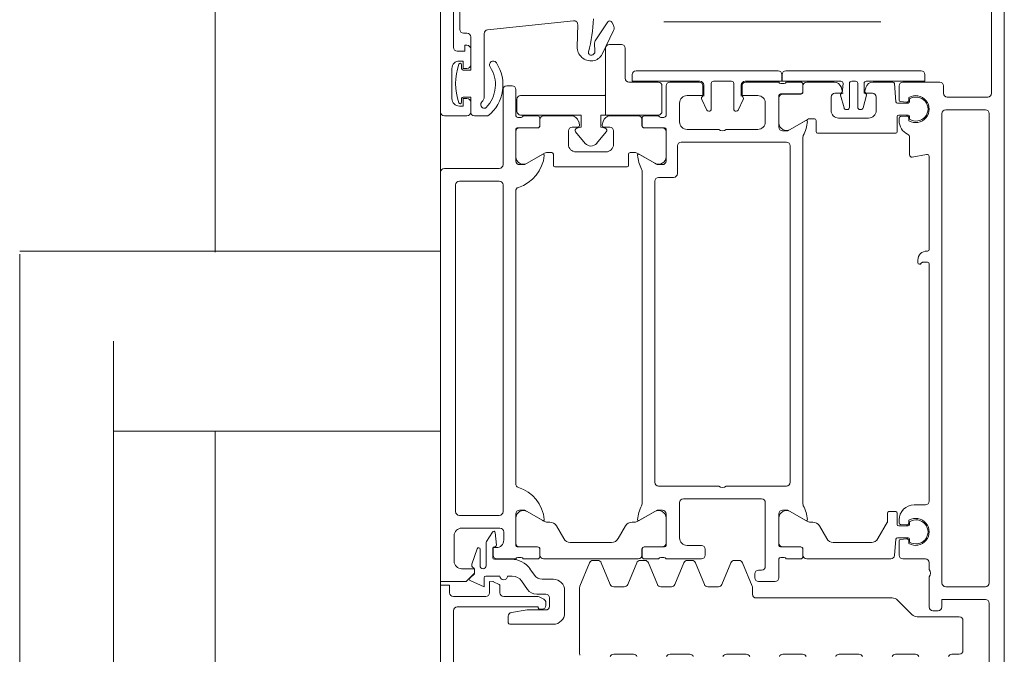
# Model space of a CAD drawing. Header units: centimetres. Extents: x -2424 to 2319, y 5 to 3760.
# Tile 18 of 117: x -579.83 to -566.73, y 1219.56 to 1228.01. Entities that reach past the tile are written whole.
import ezdxf

# ---------------------------------------------------------------- set-up
doc = ezdxf.new("R2010")
doc.units = ezdxf.units.CM
for name, color, linetype, lineweight in [('A-DETL-GENF', 92, 'Continuous', 9), ('A-DOOR', 31, 'Continuous', 13), ('A-GLAZ-CWMG', 51, 'Continuous', 13)]:
    doc.layers.add(name, color=color, linetype=linetype, lineweight=lineweight)

msp = doc.modelspace()

# ---------------------------------------------------------------- linework, layer by layer
at = {"layer": 'A-DETL-GENF', "color": 251, "lineweight": 9}
for p, q in [((-574.233, 1130.826), (-574.233, 1283.326)), ((-566.733, 1282.426), (-566.733, 1131.726))]:
    msp.add_line(p, q, dxfattribs=at)
at = {"layer": 'A-DOOR', "color": 251, "lineweight": 9}
for p, q in [((-566.733, 1217.376), (-566.733, 1229.176)), ((-574.063, 1228.926), (-574.063, 1227.636)), ((-573.978, 1227.876), (-573.978, 1228.726)), ((-566.903, 1228.316), (-566.903, 1227.026)), ((-572.464, 1227.992), (-573.608, 1227.872)), ((-572.416, 1227.647), (-572.409, 1227.941)), ((-572.177, 1227.725), (-572.007, 1227.976)), ((-571.956, 1227.973), (-571.934, 1227.932)), ((-568.377, 1227.976), (-571.263, 1227.976)), ((-573.883, 1227.826), (-573.928, 1227.826)), ((-573.653, 1227.822), (-573.653, 1226.983)), ((-571.931, 1227.862), (-572.085, 1227.547)), ((-573.833, 1227.616), (-573.833, 1227.406)), ((-572.179, 1227.584), (-572.185, 1227.694)), ((-572.21, 1227.539), (-572.195, 1227.55)), ((-574.083, 1227.356), (-574.083, 1226.956)), ((-573.953, 1227.406), (-573.953, 1227.356)), ((-569.743, 1227.326), (-571.633, 1227.326)), ((-569.639, 1227.326), (-567.839, 1227.326)), ((-573.283, 1227.126), (-573.353, 1227.126)), ((-571.233, 1227.126), (-571.233, 1226.726)), ((-570.793, 1227.176), (-571.183, 1227.176)), ((-570.733, 1227.136), (-570.733, 1226.986)), ((-570.633, 1226.816), (-570.633, 1227.156)), ((-570.603, 1227.186), (-570.363, 1227.186)), ((-570.333, 1227.156), (-570.333, 1226.816)), ((-570.233, 1226.986), (-570.233, 1227.136)), ((-569.733, 1227.176), (-570.173, 1227.176)), ((-569.662, 1227.156), (-569.705, 1227.156)), ((-569.443, 1227.176), (-569.633, 1227.176)), ((-569.413, 1227.047), (-569.413, 1227.146)), ((-569.412, 1227.046), (-569.412, 1227.126)), ((-569.362, 1227.176), (-568.998, 1227.176)), ((-568.901, 1227.101), (-568.889, 1227.057)), ((-568.794, 1227.156), (-568.794, 1226.84)), ((-568.714, 1227.186), (-568.764, 1227.186)), ((-568.684, 1226.84), (-568.684, 1227.156)), ((-568.587, 1227.057), (-568.575, 1227.101)), ((-568.479, 1227.176), (-568.216, 1227.176)), ((-568.196, 1227.157), (-568.175, 1226.914)), ((-568.133, 1227.126), (-568.133, 1226.935)), ((-567.593, 1227.176), (-568.083, 1227.176)), ((-567.543, 1227.026), (-567.543, 1227.126)), ((-573.953, 1226.956), (-573.953, 1226.906)), ((-573.403, 1227.076), (-573.403, 1226.076)), ((-573.233, 1226.726), (-573.233, 1227.076)), ((-569.733, 1226.576), (-569.733, 1226.997)), ((-569.732, 1226.631), (-569.732, 1226.966)), ((-569.713, 1227.017), (-569.443, 1227.017)), ((-569.682, 1227.016), (-569.442, 1227.016)), ((-569.038, 1226.976), (-569.038, 1226.796)), ((-568.913, 1227.026), (-568.988, 1227.026)), ((-568.866, 1226.832), (-568.911, 1227)), ((-568.567, 1227), (-568.612, 1226.832)), ((-568.488, 1227.026), (-568.563, 1227.026)), ((-568.438, 1226.796), (-568.438, 1226.976)), ((-568.003, 1226.938), (-568.003, 1226.971)), ((-567.993, 1226.916), (-567.993, 1226.951)), ((-566.953, 1226.976), (-567.493, 1226.976)), ((-573.833, 1226.906), (-573.833, 1226.776)), ((-571.053, 1226.646), (-571.053, 1226.896)), ((-570.759, 1226.945), (-570.693, 1226.803)), ((-570.273, 1226.803), (-570.207, 1226.945)), ((-569.913, 1226.896), (-569.913, 1226.646)), ((-568.155, 1226.896), (-568.013, 1226.896)), ((-568.115, 1226.915), (-568.036, 1226.908)), ((-573.883, 1226.726), (-574.183, 1226.726)), ((-573.603, 1226.726), (-573.783, 1226.726)), ((-573.162, 1226.706), (-573.205, 1226.706)), ((-572.943, 1226.726), (-573.133, 1226.726)), ((-572.913, 1226.597), (-572.913, 1226.696)), ((-572.493, 1226.726), (-572.862, 1226.726)), ((-571.604, 1226.726), (-571.974, 1226.726)), ((-571.553, 1226.696), (-571.553, 1226.597)), ((-571.333, 1226.726), (-571.523, 1226.726)), ((-571.262, 1226.706), (-571.305, 1226.706)), ((-570.666, 1226.786), (-570.663, 1226.786)), ((-570.303, 1226.786), (-570.301, 1226.786)), ((-568.938, 1226.696), (-568.538, 1226.696)), ((-568.824, 1226.81), (-568.837, 1226.81)), ((-568.641, 1226.81), (-568.654, 1226.81)), ((-568.158, 1226.716), (-568.158, 1226.516)), ((-568.013, 1226.736), (-568.138, 1226.736)), ((-568.133, 1226.696), (-568.133, 1226.66)), ((-568.036, 1226.723), (-568.115, 1226.716)), ((-568.003, 1226.66), (-568.003, 1226.693)), ((-567.993, 1226.68), (-567.993, 1226.716)), ((-567.563, 1220.506), (-567.563, 1226.756)), ((-567.513, 1226.806), (-566.983, 1226.806)), ((-566.933, 1226.756), (-566.933, 1220.506)), ((-573.213, 1226.567), (-572.943, 1226.567)), ((-572.942, 1226.566), (-573.182, 1226.566)), ((-572.912, 1226.676), (-572.912, 1226.596)), ((-572.483, 1226.576), (-572.408, 1226.576)), ((-572.384, 1226.607), (-572.396, 1226.651)), ((-572.07, 1226.651), (-572.082, 1226.607)), ((-572.058, 1226.576), (-571.983, 1226.576)), ((-571.554, 1226.596), (-571.554, 1226.676)), ((-571.284, 1226.566), (-571.524, 1226.566)), ((-571.523, 1226.567), (-571.253, 1226.567)), ((-569.35, 1226.679), (-569.582, 1226.545)), ((-569.258, 1226.686), (-569.325, 1226.686)), ((-569.238, 1226.516), (-569.238, 1226.666)), ((-573.233, 1226.126), (-573.233, 1226.547)), ((-573.232, 1226.516), (-573.232, 1226.181)), ((-572.533, 1226.346), (-572.533, 1226.526)), ((-571.933, 1226.526), (-571.933, 1226.346)), ((-571.234, 1226.181), (-571.234, 1226.516)), ((-571.233, 1226.547), (-571.233, 1226.126)), ((-570.533, 1226.546), (-570.953, 1226.546)), ((-570.013, 1226.546), (-570.433, 1226.546)), ((-569.413, 1221.558), (-569.413, 1226.443)), ((-568.178, 1226.496), (-569.218, 1226.496)), ((-567.993, 1226.436), (-567.993, 1226.206)), ((-571.083, 1225.956), (-571.083, 1226.326)), ((-571.033, 1226.376), (-569.633, 1226.376)), ((-569.583, 1226.326), (-569.583, 1221.846)), ((-573.082, 1226.095), (-572.85, 1226.229)), ((-572.825, 1226.236), (-572.753, 1226.236)), ((-572.733, 1226.216), (-572.733, 1226.066)), ((-572.033, 1226.246), (-572.433, 1226.246)), ((-571.733, 1226.066), (-571.733, 1226.216)), ((-571.713, 1226.236), (-571.642, 1226.236)), ((-571.617, 1226.229), (-571.384, 1226.095)), ((-567.958, 1226.176), (-567.769, 1226.213)), ((-567.733, 1226.183), (-567.733, 1224.946)), ((-572.713, 1226.046), (-571.753, 1226.046)), ((-573.453, 1226.026), (-574.183, 1226.026)), ((-571.553, 1225.993), (-571.553, 1221.558)), ((-571.333, 1225.906), (-571.133, 1225.906)), ((-574.033, 1221.456), (-574.033, 1225.806)), ((-573.983, 1225.856), (-573.453, 1225.856)), ((-573.403, 1225.806), (-573.403, 1221.456)), ((-571.383, 1221.846), (-571.383, 1225.856)), ((-573.233, 1221.826), (-573.233, 1225.726)), ((-578.583, 1224.924), (-579.833, 1224.924)), ((-579.833, 1223.726), (-579.833, 1224.884)), ((-574.233, 1224.924), (-578.583, 1224.924)), ((-567.753, 1224.926), (-567.763, 1224.926)), ((-567.883, 1224.806), (-567.883, 1224.771)), ((-567.733, 1224.756), (-567.733, 1221.596)), ((-579.833, 1211.559), (-579.833, 1223.726)), ((-578.583, 1223.726), (-578.583, 1211.559)), ((-578.583, 1222.527), (-574.233, 1222.527)), ((-570.533, 1221.796), (-571.333, 1221.796)), ((-569.633, 1221.796), (-570.433, 1221.796)), ((-571.003, 1221.626), (-569.963, 1221.626)), ((-572.85, 1221.322), (-573.082, 1221.456)), ((-571.384, 1221.456), (-571.617, 1221.322)), ((-571.053, 1221.106), (-571.053, 1221.576)), ((-569.913, 1221.576), (-569.913, 1220.726)), ((-569.35, 1221.322), (-569.582, 1221.456)), ((-568.178, 1221.456), (-568.268, 1221.456)), ((-567.783, 1221.546), (-567.933, 1221.546)), ((-573.453, 1221.406), (-573.983, 1221.406)), ((-573.233, 1221.005), (-573.233, 1221.426)), ((-573.232, 1221.37), (-573.232, 1221.036)), ((-572.78, 1221.316), (-572.825, 1221.316)), ((-571.642, 1221.316), (-571.686, 1221.316)), ((-571.234, 1221.036), (-571.234, 1221.37)), ((-571.233, 1221.426), (-571.233, 1221.005)), ((-569.733, 1221.005), (-569.733, 1221.426)), ((-569.732, 1221.37), (-569.732, 1221.036)), ((-569.28, 1221.316), (-569.325, 1221.316)), ((-568.158, 1221.286), (-568.158, 1221.436)), ((-568.133, 1221.346), (-568.133, 1221.305)), ((-568.003, 1221.308), (-568.003, 1221.341)), ((-567.993, 1221.321), (-567.993, 1221.286)), ((-573.953, 1221.236), (-573.443, 1221.236)), ((-573.393, 1221.186), (-573.393, 1221.076)), ((-572.595, 1221.096), (-572.693, 1221.266)), ((-571.773, 1221.266), (-571.871, 1221.096)), ((-569.095, 1221.096), (-569.193, 1221.266)), ((-568.013, 1221.266), (-568.138, 1221.266)), ((-568.115, 1221.285), (-568.036, 1221.278)), ((-574.053, 1220.796), (-574.053, 1221.136)), ((-573.544, 1221.184), (-573.621, 1221.057)), ((-573.491, 1221.009), (-573.507, 1221.176)), ((-568.194, 1220.871), (-568.175, 1221.087)), ((-568.155, 1221.106), (-568.013, 1221.106)), ((-568.133, 1221.066), (-568.133, 1220.876)), ((-568.036, 1221.093), (-568.115, 1221.086)), ((-568.003, 1221.03), (-568.003, 1221.063)), ((-567.993, 1221.086), (-567.993, 1221.05)), ((-573.747, 1220.962), (-573.817, 1220.758)), ((-573.708, 1220.736), (-573.708, 1220.955)), ((-573.628, 1221.032), (-573.628, 1220.736)), ((-573.538, 1220.841), (-573.538, 1220.968)), ((-573.518, 1220.988), (-573.511, 1220.988)), ((-572.943, 1220.985), (-573.213, 1220.985)), ((-573.182, 1220.986), (-572.942, 1220.986)), ((-572.913, 1220.856), (-572.913, 1220.955)), ((-572.912, 1220.956), (-572.912, 1220.876)), ((-571.958, 1221.046), (-572.509, 1221.046)), ((-571.554, 1220.876), (-571.554, 1220.956)), ((-571.553, 1220.955), (-571.553, 1220.856)), ((-571.524, 1220.986), (-571.284, 1220.986)), ((-571.253, 1220.985), (-571.523, 1220.985)), ((-570.763, 1221.006), (-570.953, 1221.006)), ((-570.713, 1220.876), (-570.713, 1220.956)), ((-569.443, 1220.985), (-569.713, 1220.985)), ((-569.682, 1220.986), (-569.442, 1220.986)), ((-569.413, 1220.856), (-569.413, 1220.955)), ((-569.412, 1220.956), (-569.412, 1220.876)), ((-568.502, 1221.046), (-569.009, 1221.046)), ((-573.289, 1220.821), (-573.518, 1220.821)), ((-573.483, 1220.826), (-573.233, 1220.826)), ((-573.205, 1220.846), (-573.162, 1220.846)), ((-573.133, 1220.826), (-572.943, 1220.826)), ((-572.862, 1220.826), (-571.604, 1220.826)), ((-572.142, 1220.806), (-572.205, 1220.806)), ((-571.515, 1220.806), (-571.578, 1220.806)), ((-571.523, 1220.826), (-571.333, 1220.826)), ((-571.305, 1220.846), (-571.262, 1220.846)), ((-571.233, 1220.826), (-570.763, 1220.826)), ((-570.888, 1220.806), (-570.951, 1220.806)), ((-570.262, 1220.806), (-570.325, 1220.806)), ((-569.733, 1220.576), (-569.733, 1220.826)), ((-569.705, 1220.846), (-569.662, 1220.846)), ((-569.633, 1220.826), (-569.443, 1220.826)), ((-569.362, 1220.826), (-568.244, 1220.826)), ((-568.083, 1220.826), (-567.783, 1220.826)), ((-572.985, 1220.609), (-573.044, 1220.693)), ((-572.251, 1220.775), (-572.379, 1220.465)), ((-571.976, 1220.486), (-572.095, 1220.775)), ((-571.624, 1220.775), (-571.744, 1220.486)), ((-571.349, 1220.486), (-571.469, 1220.775)), ((-570.998, 1220.775), (-571.117, 1220.486)), ((-570.723, 1220.486), (-570.842, 1220.775)), ((-570.371, 1220.775), (-570.49, 1220.486)), ((-570.087, 1220.465), (-570.215, 1220.775)), ((-569.963, 1220.676), (-570.003, 1220.676)), ((-567.733, 1220.776), (-567.733, 1220.686)), ((-573.633, 1220.596), (-573.443, 1220.596)), ((-573.343, 1220.596), (-573.279, 1220.596)), ((-573.157, 1220.532), (-573.078, 1220.42)), ((-572.733, 1220.556), (-572.883, 1220.556)), ((-570.053, 1220.626), (-570.053, 1220.576)), ((-567.733, 1220.586), (-567.733, 1220.186)), ((-573.443, 1220.376), (-573.443, 1220.467)), ((-572.583, 1220.106), (-572.583, 1220.406)), ((-572.383, 1220.446), (-572.383, 1219.565)), ((-571.79, 1220.456), (-571.93, 1220.456)), ((-571.163, 1220.456), (-571.303, 1220.456)), ((-570.537, 1220.456), (-570.677, 1220.456)), ((-570.083, 1220.356), (-570.083, 1220.446)), ((-570.003, 1220.526), (-569.783, 1220.526)), ((-566.983, 1220.456), (-567.513, 1220.456)), ((-573.633, 1220.326), (-574.063, 1220.326)), ((-572.945, 1220.326), (-573.393, 1220.326)), ((-572.955, 1220.356), (-572.833, 1220.356)), ((-572.861, 1220.289), (-572.923, 1220.32)), ((-572.783, 1220.306), (-572.783, 1220.196)), ((-568.225, 1220.306), (-570.033, 1220.306)), ((-567.963, 1220.085), (-568.154, 1220.276)), ((-572.913, 1220.156), (-572.883, 1220.156)), ((-572.833, 1220.206), (-572.833, 1220.244)), ((-566.933, 1220.236), (-566.933, 1218.236)), ((-574.063, 1217.826), (-574.063, 1220.136)), ((-573.333, 1220.063), (-573.333, 1219.976)), ((-567.333, 1220.056), (-567.892, 1220.056)), ((-567.683, 1220.136), (-567.613, 1220.136)), ((-567.283, 1219.606), (-567.283, 1220.006)), ((-573.313, 1219.956), (-572.733, 1219.956)), ((-571.93, 1219.556), (-571.667, 1219.556)), ((-571.18, 1219.556), (-570.917, 1219.556)), ((-570.43, 1219.556), (-570.167, 1219.556)), ((-569.68, 1219.556), (-569.417, 1219.556)), ((-568.93, 1219.556), (-568.667, 1219.556)), ((-568.18, 1219.556), (-567.917, 1219.556)), ((-567.43, 1219.556), (-567.333, 1219.556))]:
    msp.add_line(p, q, dxfattribs=at)
at = {"layer": 'A-DOOR', "color": 251, "lineweight": 9, "flags": 128}
for points in [[(-574.233, 1226.776), (-574.233, 1235.426), (-573.893, 1235.426), (-573.783, 1235.316), (-573.783, 1235.256), (-573.953, 1235.256)], [(-573.933, 1227.336), (-573.833, 1227.336), (-573.833, 1227.776)], [(-574.013, 1227.586), (-573.913, 1227.586), (-573.913, 1227.666), (-573.883, 1227.666)], [(-573.883, 1227.356), (-573.933, 1227.356), (-573.933, 1227.456), (-573.983, 1227.456)], [(-571.683, 1227.276), (-571.683, 1227.186), (-570.783, 1227.186)], [(-570.183, 1227.186), (-569.693, 1227.186), (-569.693, 1227.276)], [(-568.909, 1227.186), (-569.689, 1227.186), (-569.689, 1227.276)], [(-567.789, 1227.276), (-567.789, 1227.186), (-568.569, 1227.186)], [(-570.953, 1226.996), (-570.743, 1226.996), (-570.743, 1227.126)], [(-570.223, 1227.126), (-570.223, 1226.996), (-570.013, 1226.996)], [(-568.879, 1227.026), (-568.895, 1227.024), (-568.889, 1227.026), (-568.879, 1227.156)], [(-568.599, 1227.156), (-568.599, 1227.026), (-568.583, 1227.024), (-568.599, 1227.026)], [(-573.983, 1226.856), (-573.933, 1226.856), (-573.933, 1226.956), (-573.883, 1226.956)], [(-573.833, 1226.776), (-573.833, 1226.976), (-573.933, 1226.976)], [(-569.374, 1226.664), (-569.613, 1226.526), (-569.683, 1226.526)], [(-572.874, 1226.214), (-573.113, 1226.076), (-573.183, 1226.076)], [(-571.283, 1226.076), (-571.353, 1226.076), (-571.593, 1226.214)], [(-574.233, 1225.976), (-574.233, 1220.526), (-573.893, 1220.526), (-573.783, 1220.636), (-573.783, 1220.696), (-573.953, 1220.696)], [(-567.863, 1224.751), (-567.857, 1224.751), (-567.823, 1224.776), (-567.753, 1224.776)], [(-573.183, 1221.476), (-573.113, 1221.476), (-572.874, 1221.337)], [(-571.593, 1221.337), (-571.353, 1221.476), (-571.283, 1221.476)], [(-569.683, 1221.476), (-569.613, 1221.476), (-569.374, 1221.337)], [(-568.288, 1221.436), (-568.288, 1221.321), (-568.415, 1221.096)], [(-573.493, 1220.976), (-573.533, 1220.976), (-573.533, 1220.876)], [(-573.783, 1220.691), (-573.783, 1220.626), (-573.845, 1220.571)], [(-573.84, 1220.538), (-573.653, 1220.456), (-573.653, 1220.576)], [(-574.113, 1220.376), (-574.113, 1220.476), (-574.233, 1220.476), (-574.233, 1217.526), (-572.283, 1217.526)], [(-573.454, 1220.485), (-573.529, 1220.523), (-573.583, 1220.526), (-573.583, 1220.376)], [(-567.563, 1220.186), (-567.563, 1220.286), (-566.983, 1220.286)], [(-574.013, 1220.186), (-572.933, 1220.186), (-572.933, 1220.176)], [(-572.833, 1220.146), (-573.083, 1220.146), (-573.291, 1220.112)]]:
    msp.add_lwpolyline(points, dxfattribs=at)
for points in [[(-572.038, 1227.626), (-572.038, 1226.736), (-571.338, 1226.736), (-572.038, 1226.736)], [(-571.828, 1227.676), (-571.988, 1227.676)], [(-571.778, 1227.226), (-571.778, 1227.626)], [(-571.338, 1227.176), (-571.728, 1227.176)], [(-571.288, 1226.786), (-571.288, 1227.126)], [(-573.168, 1226.996), (-572.068, 1226.996)], [(-572.038, 1227.006), (-572.038, 1226.736), (-572.103, 1226.736), (-572.103, 1226.576), (-572.044, 1226.56), (-572.103, 1226.576), (-572.103, 1226.736), (-572.038, 1226.736)], [(-573.218, 1226.786), (-573.218, 1226.946)], [(-572.422, 1226.56), (-572.363, 1226.576), (-572.363, 1226.736), (-573.168, 1226.736), (-572.363, 1226.736), (-572.363, 1226.576)], [(-572.31, 1226.359), (-572.438, 1226.511)], [(-572.029, 1226.511), (-572.157, 1226.359)]]:
    msp.add_lwpolyline(points, close=True, dxfattribs=at)
at = {"layer": 'A-DOOR', "color": 251, "lineweight": 9}
for centre, radius, start, end in [((-574.695, 1228.16), 2.5, 346.469, 356.7837), ((-573.928, 1227.876), 0.05, 180, 270), ((-573.603, 1227.822), 0.05, 96, 180), ((-572.459, 1227.943), 0.05, 358.6082, 96), ((-571.982, 1227.959), 0.03, 28, 146), ((-572.004, 1227.894), 0.08, 336, 28), ((-573.883, 1227.776), 0.05, 0, 90), ((-574.013, 1227.636), 0.05, 180, 270), ((-573.883, 1227.616), 0.05, 0, 90), ((-572.231, 1227.642), 0.185, 178.6082, 277.0666), ((-572.135, 1227.697), 0.05, 146, 183), ((-571.988, 1227.626), 0.05, 90, 180), ((-571.988, 1227.626), 0.05, 90, 180), ((-571.828, 1227.626), 0.05, 0, 90), ((-571.828, 1227.626), 0.05, 0, 90), ((-572.231, 1227.567), 0.035, 166.469, 307), ((-572.228, 1227.618), 0.16, 277.0666, 334), ((-572.219, 1227.582), 0.04, 307, 3), ((-573.983, 1227.356), 0.1, 90, 180), ((-573.212, 1227.156), 0.821, 161.8194, 198.1806), ((-573.973, 1227.406), 0.02, 0, 161.8194), ((-573.933, 1227.356), 0.02, 180, 270), ((-573.883, 1227.406), 0.05, 270, 0), ((-573.933, 1227.14), 0.43, 315.0141, 33.56), ((-573.933, 1227.14), 0.53, 308.5054, 33.56), ((-573.533, 1227.406), 0.05, 33.56, 213.56), ((-571.728, 1227.226), 0.05, 180, 270), ((-571.728, 1227.226), 0.05, 180, 270), ((-571.633, 1227.276), 0.05, 90, 180), ((-569.743, 1227.276), 0.05, 0, 90), ((-569.639, 1227.276), 0.05, 90, 180), ((-567.839, 1227.276), 0.05, 0, 90), ((-573.353, 1227.076), 0.05, 90, 180), ((-573.283, 1227.076), 0.05, 0, 90), ((-571.338, 1227.126), 0.05, 0, 90), ((-571.338, 1227.126), 0.05, 0, 90), ((-571.183, 1227.126), 0.05, 90, 180), ((-570.793, 1227.126), 0.05, 0, 90), ((-570.783, 1227.136), 0.05, 0, 90), ((-570.603, 1227.156), 0.03, 90, 180), ((-570.363, 1227.156), 0.03, 0, 90), ((-570.183, 1227.136), 0.05, 90, 180), ((-570.173, 1227.126), 0.05, 90, 180), ((-569.705, 1227.186), 0.03, 199.4712, 270), ((-569.662, 1227.186), 0.03, 270, 340.5288), ((-569.443, 1227.146), 0.03, 0, 90), ((-569.362, 1227.126), 0.05, 90, 180), ((-568.998, 1227.076), 0.1, 15, 90), ((-568.909, 1227.156), 0.03, 0, 90), ((-568.764, 1227.156), 0.03, 90, 180), ((-568.714, 1227.156), 0.03, 0, 90), ((-568.569, 1227.156), 0.03, 90, 180), ((-568.479, 1227.076), 0.1, 90, 165), ((-568.216, 1227.156), 0.02, 5, 90), ((-568.083, 1227.126), 0.05, 90, 180), ((-567.593, 1227.126), 0.05, 0, 90), ((-573.983, 1226.956), 0.1, 180, 270), ((-573.933, 1226.956), 0.02, 90, 180), ((-573.883, 1226.906), 0.05, 0, 90), ((-573.753, 1226.983), 0.1, 314.427, 0), ((-573.168, 1226.946), 0.05, 90, 180), ((-573.168, 1226.946), 0.05, 90, 180), ((-572.068, 1227.046), 0.05, 270, 306.8699), ((-572.068, 1227.046), 0.05, 270, 306.8699), ((-570.953, 1226.896), 0.1, 90, 180), ((-570.732, 1226.958), 0.03, 111.7118, 205), ((-570.234, 1226.958), 0.03, 335, 68.2882), ((-570.013, 1226.896), 0.1, 0, 90), ((-569.713, 1226.997), 0.02, 90, 180), ((-569.682, 1226.966), 0.05, 90, 180), ((-569.443, 1227.047), 0.03, 270, 0), ((-569.442, 1227.046), 0.03, 270, 0), ((-568.988, 1226.976), 0.05, 90, 180), ((-568.913, 1227.051), 0.025, 270, 15), ((-568.892, 1227.005), 0.02, 100, 195), ((-568.563, 1227.051), 0.025, 165, 270), ((-568.586, 1227.005), 0.02, 345, 80), ((-568.488, 1226.976), 0.05, 0, 90), ((-567.913, 1226.816), 0.18, 240, 120), ((-567.908, 1226.816), 0.16, 237.9154, 122.0846), ((-567.493, 1227.026), 0.05, 180, 270), ((-566.953, 1227.026), 0.05, 270, 0), ((-573.973, 1226.906), 0.02, 198.1806, 0), ((-573.648, 1226.876), 0.05, 134.427, 251.9642), ((-573.653, 1226.86), 0.0341, 251.9642, 315.0141), ((-568.837, 1226.84), 0.03, 195, 270), ((-568.824, 1226.84), 0.03, 270, 0), ((-568.654, 1226.84), 0.03, 180, 270), ((-568.641, 1226.84), 0.03, 270, 345), ((-568.155, 1226.916), 0.02, 185, 270), ((-568.113, 1226.935), 0.02, 180, 265), ((-568.033, 1226.938), 0.03, 265, 0), ((-568.013, 1226.916), 0.02, 270, 0), ((-574.183, 1226.776), 0.05, 180, 270), ((-573.883, 1226.776), 0.05, 270, 0), ((-573.783, 1226.776), 0.05, 180, 270), ((-573.205, 1226.736), 0.03, 199.4712, 270), ((-573.168, 1226.786), 0.05, 180, 270), ((-573.168, 1226.786), 0.05, 180, 270), ((-573.162, 1226.736), 0.03, 270, 340.5288), ((-572.943, 1226.696), 0.03, 0, 90), ((-572.862, 1226.676), 0.05, 90, 180), ((-572.493, 1226.626), 0.1, 15, 90), ((-571.974, 1226.626), 0.1, 90, 165), ((-571.604, 1226.676), 0.05, 0, 90), ((-571.523, 1226.696), 0.03, 90, 180), ((-571.338, 1226.786), 0.05, 270, 0), ((-571.338, 1226.786), 0.05, 270, 0), ((-571.305, 1226.736), 0.03, 199.4712, 270), ((-571.262, 1226.736), 0.03, 270, 340.5288), ((-570.666, 1226.816), 0.03, 205, 270), ((-570.663, 1226.816), 0.03, 270, 0), ((-570.303, 1226.816), 0.03, 180, 270), ((-570.301, 1226.816), 0.03, 270, 335), ((-568.938, 1226.796), 0.1, 180, 270), ((-568.538, 1226.796), 0.1, 270, 0), ((-568.138, 1226.716), 0.02, 90, 180), ((-568.113, 1226.696), 0.02, 95, 180), ((-568.033, 1226.693), 0.03, 0, 95), ((-568.013, 1226.716), 0.02, 0, 90), ((-567.513, 1226.756), 0.05, 90, 180), ((-566.983, 1226.756), 0.05, 0, 90), ((-573.213, 1226.547), 0.02, 90, 180), ((-573.182, 1226.516), 0.05, 90, 180), ((-572.943, 1226.597), 0.03, 270, 0), ((-572.942, 1226.596), 0.03, 270, 0), ((-572.483, 1226.526), 0.05, 90, 180), ((-572.415, 1226.531), 0.03, 105, 220), ((-572.415, 1226.531), 0.03, 105, 220), ((-572.408, 1226.601), 0.025, 270, 15), ((-572.058, 1226.601), 0.025, 165, 270), ((-572.052, 1226.531), 0.03, 320, 75), ((-572.052, 1226.531), 0.03, 320, 75), ((-571.983, 1226.526), 0.05, 0, 90), ((-571.524, 1226.596), 0.03, 180, 270), ((-571.523, 1226.597), 0.03, 180, 270), ((-571.284, 1226.516), 0.05, 0, 90), ((-571.253, 1226.547), 0.02, 0, 90), ((-570.953, 1226.646), 0.1, 180, 270), ((-570.013, 1226.646), 0.1, 270, 0), ((-569.683, 1226.576), 0.05, 180, 270), ((-569.632, 1226.631), 0.1, 180, 300), ((-569.851, 1226.697), 0.5, 332.5097, 354.6714), ((-569.367, 1226.652), 0.0138, 354.6714, 120), ((-569.325, 1226.636), 0.05, 90, 120), ((-569.258, 1226.666), 0.02, 0, 90), ((-567.933, 1226.66), 0.2, 180, 243.8961), ((-570.483, 1226.598), 0.0725, 226.3972, 313.6028), ((-569.363, 1226.443), 0.05, 152.5097, 180), ((-569.218, 1226.516), 0.02, 180, 270), ((-568.178, 1226.516), 0.02, 270, 0), ((-568.043, 1226.436), 0.05, 0, 63.8961), ((-572.433, 1226.346), 0.1, 180, 270), ((-572.233, 1226.424), 0.1, 220, 320), ((-572.233, 1226.424), 0.1, 220, 320), ((-572.033, 1226.346), 0.1, 270, 0), ((-571.033, 1226.326), 0.05, 90, 180), ((-569.633, 1226.326), 0.05, 0, 90), ((-573.132, 1226.181), 0.1, 180, 300), ((-573.351, 1226.249), 0.5, 287.7484, 354.3774), ((-572.867, 1226.202), 0.0138, 354.3774, 120), ((-572.825, 1226.186), 0.05, 90, 120), ((-572.753, 1226.216), 0.02, 0, 90), ((-571.713, 1226.216), 0.02, 90, 180), ((-571.642, 1226.186), 0.05, 60, 90), ((-571.599, 1226.202), 0.0138, 60, 185.3286), ((-571.115, 1226.247), 0.5, 185.3286, 207.4903), ((-571.334, 1226.181), 0.1, 240, 0), ((-567.963, 1226.206), 0.03, 180, 281), ((-567.763, 1226.183), 0.03, 0, 101), ((-573.453, 1226.076), 0.05, 270, 0), ((-573.183, 1226.126), 0.05, 180, 270), ((-572.713, 1226.066), 0.02, 180, 270), ((-571.753, 1226.066), 0.02, 270, 0), ((-571.283, 1226.126), 0.05, 270, 0), ((-574.183, 1225.976), 0.05, 90, 180), ((-571.603, 1225.993), 0.05, 0, 27.4903), ((-571.333, 1225.856), 0.05, 90, 180), ((-571.133, 1225.956), 0.05, 270, 0), ((-573.983, 1225.806), 0.05, 90, 180), ((-573.453, 1225.806), 0.05, 0, 90), ((-573.183, 1225.726), 0.05, 107.7484, 180), ((-567.763, 1224.806), 0.12, 90, 180), ((-567.753, 1224.946), 0.02, 270, 0), ((-567.863, 1224.771), 0.02, 180, 270), ((-567.857, 1224.771), 0.02, 270, 315), ((-567.753, 1224.756), 0.02, 0, 90), ((-571.333, 1221.846), 0.05, 180, 270), ((-569.633, 1221.846), 0.05, 270, 0), ((-573.183, 1221.826), 0.05, 180, 252.2516), ((-573.351, 1221.302), 0.5, 5.6226, 72.2516), ((-570.483, 1221.848), 0.0725, 226.3972, 313.6028), ((-571.003, 1221.576), 0.05, 90, 180), ((-569.963, 1221.576), 0.05, 0, 90), ((-567.783, 1221.596), 0.05, 270, 0), ((-573.983, 1221.456), 0.05, 180, 270), ((-573.453, 1221.456), 0.05, 270, 0), ((-573.183, 1221.426), 0.05, 90, 180), ((-573.132, 1221.37), 0.1, 60, 180), ((-571.115, 1221.304), 0.5, 152.5097, 174.6714), ((-571.603, 1221.558), 0.05, 332.5097, 0), ((-571.334, 1221.37), 0.1, 0, 120), ((-571.283, 1221.426), 0.05, 0, 90), ((-569.683, 1221.426), 0.05, 90, 180), ((-569.632, 1221.37), 0.1, 60, 180), ((-569.363, 1221.558), 0.05, 180, 207.4903), ((-569.851, 1221.304), 0.5, 5.3286, 27.4903), ((-568.268, 1221.436), 0.02, 90, 180), ((-568.178, 1221.436), 0.02, 0, 90), ((-567.933, 1221.346), 0.2, 90, 180), ((-572.867, 1221.349), 0.0138, 240, 5.6226), ((-572.825, 1221.366), 0.05, 240, 270), ((-572.78, 1221.216), 0.1, 30, 90), ((-571.686, 1221.216), 0.1, 90, 150), ((-571.642, 1221.366), 0.05, 270, 300), ((-571.599, 1221.349), 0.0138, 174.6714, 300), ((-569.367, 1221.349), 0.0138, 240, 5.3286), ((-569.325, 1221.366), 0.05, 240, 270), ((-569.28, 1221.216), 0.1, 30, 90), ((-568.308, 1221.321), 0.02, 330, 0), ((-567.913, 1221.186), 0.18, 240, 120), ((-567.908, 1221.186), 0.16, 237.91, 122.09), ((-573.953, 1221.136), 0.1, 90, 180), ((-573.527, 1221.174), 0.02, 5.5, 148.815), ((-573.443, 1221.186), 0.05, 0, 90), ((-568.138, 1221.286), 0.02, 180, 270), ((-568.113, 1221.305), 0.02, 180, 265), ((-568.033, 1221.308), 0.03, 265, 0), ((-568.013, 1221.286), 0.02, 270, 0), ((-573.578, 1221.032), 0.05, 148.815, 180), ((-573.493, 1221.076), 0.1, 270, 0), ((-572.509, 1221.146), 0.1, 210, 270), ((-571.958, 1221.146), 0.1, 270, 330), ((-570.953, 1221.106), 0.1, 180, 270), ((-569.009, 1221.146), 0.1, 210, 270), ((-568.502, 1221.146), 0.1, 270, 330), ((-568.155, 1221.086), 0.02, 90, 175), ((-568.113, 1221.066), 0.02, 95, 180), ((-568.033, 1221.063), 0.03, 0, 95), ((-568.013, 1221.086), 0.02, 0, 90), ((-573.728, 1220.955), 0.02, 0, 161.0954), ((-573.518, 1220.968), 0.02, 90, 180), ((-573.511, 1221.008), 0.02, 270, 5.5), ((-573.213, 1221.005), 0.02, 180, 270), ((-573.182, 1221.036), 0.05, 180, 270), ((-572.943, 1220.955), 0.03, 0, 90), ((-572.942, 1220.956), 0.03, 0, 90), ((-571.524, 1220.956), 0.03, 90, 180), ((-571.523, 1220.955), 0.03, 90, 180), ((-571.284, 1221.036), 0.05, 270, 0), ((-571.253, 1221.005), 0.02, 270, 0), ((-570.763, 1220.956), 0.05, 0, 90), ((-569.713, 1221.005), 0.02, 180, 270), ((-569.682, 1221.036), 0.05, 180, 270), ((-569.443, 1220.955), 0.03, 0, 90), ((-569.442, 1220.956), 0.03, 0, 90), ((-573.953, 1220.796), 0.1, 180, 270), ((-573.518, 1220.841), 0.02, 180, 270), ((-573.483, 1220.876), 0.05, 180, 270), ((-573.289, 1220.521), 0.3, 35, 90), ((-573.205, 1220.816), 0.03, 90, 160.5288), ((-573.162, 1220.816), 0.03, 19.4712, 90), ((-572.943, 1220.856), 0.03, 270, 0), ((-572.862, 1220.876), 0.05, 180, 270), ((-572.205, 1220.756), 0.05, 90, 157.5), ((-572.142, 1220.756), 0.05, 22.5, 90), ((-571.578, 1220.756), 0.05, 90, 157.5), ((-571.604, 1220.876), 0.05, 270, 0), ((-571.523, 1220.856), 0.03, 180, 270), ((-571.515, 1220.756), 0.05, 22.5, 90), ((-571.305, 1220.816), 0.03, 90, 160.5288), ((-571.262, 1220.816), 0.03, 19.4712, 90), ((-570.951, 1220.756), 0.05, 90, 157.5), ((-570.888, 1220.756), 0.05, 22.5, 90), ((-570.763, 1220.876), 0.05, 270, 0), ((-570.325, 1220.756), 0.05, 90, 157.5), ((-570.262, 1220.756), 0.05, 22.5, 90), ((-569.705, 1220.816), 0.03, 90, 160.5288), ((-569.662, 1220.816), 0.03, 19.4712, 90), ((-569.443, 1220.856), 0.03, 270, 0), ((-569.362, 1220.876), 0.05, 180, 270), ((-568.244, 1220.876), 0.05, 270, 355), ((-568.083, 1220.876), 0.05, 180, 270), ((-567.783, 1220.776), 0.05, 0, 90), ((-573.779, 1220.745), 0.04, 161.0954, 246.1826), ((-573.803, 1220.691), 0.02, 0, 66.1826), ((-573.668, 1220.736), 0.04, 180, 0), ((-570.003, 1220.626), 0.05, 90, 180), ((-569.963, 1220.726), 0.05, 270, 0), ((-567.786, 1220.636), 0.0725, 316.3972, 43.6028), ((-573.832, 1220.556), 0.02, 131.4237, 246.1613), ((-573.633, 1220.576), 0.02, 90, 180), ((-573.393, 1220.596), 0.05, 180, 0), ((-573.279, 1220.446), 0.15, 35, 90), ((-572.883, 1220.681), 0.125, 215, 270), ((-572.733, 1220.406), 0.15, 0, 90), ((-570.003, 1220.576), 0.05, 180, 270), ((-569.783, 1220.576), 0.05, 270, 0), ((-573.538, 1220.506), 0.02, 63, 90), ((-573.463, 1220.467), 0.02, 0, 63), ((-572.955, 1220.506), 0.15, 215, 270), ((-572.333, 1220.446), 0.05, 157.5, 180), ((-571.93, 1220.506), 0.05, 202.5, 270), ((-571.79, 1220.506), 0.05, 270, 337.5), ((-571.303, 1220.506), 0.05, 202.5, 270), ((-571.163, 1220.506), 0.05, 270, 337.5), ((-570.677, 1220.506), 0.05, 202.5, 270), ((-570.537, 1220.506), 0.05, 270, 337.5), ((-570.133, 1220.446), 0.05, 0, 22.5), ((-567.513, 1220.506), 0.05, 180, 270), ((-566.983, 1220.506), 0.05, 270, 0), ((-574.063, 1220.376), 0.05, 180, 270), ((-573.633, 1220.376), 0.05, 270, 0), ((-573.393, 1220.376), 0.05, 180, 270), ((-572.945, 1220.276), 0.05, 63, 90), ((-572.883, 1220.244), 0.05, 0, 63), ((-572.833, 1220.306), 0.05, 0, 90), ((-570.033, 1220.356), 0.05, 180, 270), ((-568.225, 1220.206), 0.1, 45, 90), ((-566.983, 1220.236), 0.05, 0, 90), ((-574.013, 1220.136), 0.05, 90, 180), ((-572.913, 1220.176), 0.02, 180, 270), ((-572.883, 1220.206), 0.05, 270, 0), ((-572.833, 1220.196), 0.05, 270, 0), ((-567.683, 1220.186), 0.05, 180, 270), ((-567.613, 1220.186), 0.05, 270, 0), ((-573.283, 1220.063), 0.05, 99.0903, 180), ((-572.733, 1220.106), 0.15, 270, 0), ((-567.892, 1220.156), 0.1, 225, 270), ((-567.333, 1220.006), 0.05, 0, 90), ((-573.313, 1219.976), 0.02, 180, 270), ((-572.333, 1219.565), 0.05, 180, 202.5), ((-571.93, 1219.506), 0.05, 90, 157.5), ((-571.667, 1219.506), 0.05, 22.5, 90), ((-571.18, 1219.506), 0.05, 90, 157.5), ((-570.917, 1219.506), 0.05, 22.5, 90), ((-570.43, 1219.506), 0.05, 90, 157.5), ((-570.167, 1219.506), 0.05, 22.5, 90), ((-569.68, 1219.506), 0.05, 90, 157.5), ((-569.417, 1219.506), 0.05, 22.5, 90), ((-568.93, 1219.506), 0.05, 90, 157.5), ((-568.667, 1219.506), 0.05, 22.5, 90), ((-568.18, 1219.506), 0.05, 90, 157.5), ((-567.917, 1219.506), 0.05, 22.5, 90), ((-567.43, 1219.506), 0.05, 90, 157.5), ((-567.333, 1219.606), 0.05, 270, 0)]:
    msp.add_arc(centre, radius, start, end, dxfattribs=at)
at = {"layer": 'A-GLAZ-CWMG', "color": 251, "lineweight": 9}
for p, q in [((-577.233, 1224.912), (-577.233, 1283.326)), ((-577.233, 1130.826), (-577.233, 1222.527))]:
    msp.add_line(p, q, dxfattribs=at)

doc.saveas('drawing.dxf')
